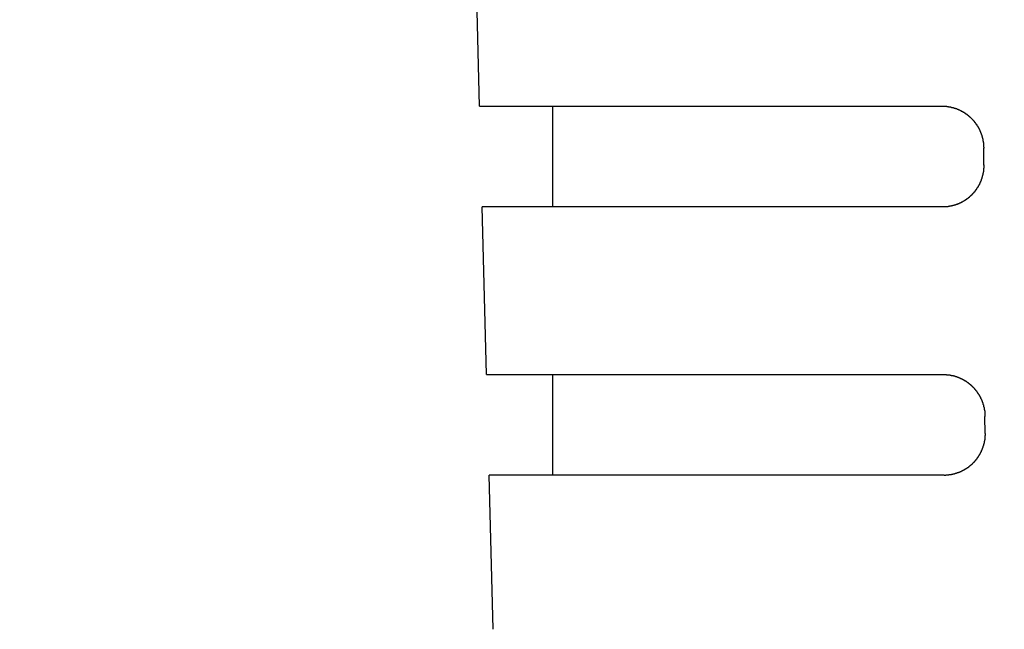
# Model space of a CAD drawing. Extents: x 85.2 to 97.4, y 23.1 to 30.3.
# Tile 4 of 43: x 88.209 to 88.671, y 24.467 to 24.753. Entities that reach past the tile are written whole.
import ezdxf

# ---------------------------------------------------------------- set-up
doc = ezdxf.new("R2010")
doc.units = 0
doc.header["$LTSCALE"] = 0.5
doc.layers.get('DEFPOINTS').update_dxf_attribs({"linetype": 'CONTINUOUS'})
doc.layers.add('BODY', color=1, linetype='CONTINUOUS')
doc.layers.add('DIM', color=254, linetype='CONTINUOUS')
doc.styles.get("Standard").update_dxf_attribs({"font": 'ROMANS.SHX'})
doc.dimstyles.get("Standard").update_dxf_attribs({"dimtxt": 2.5, "dimasz": 2.5, "dimexe": 1.25, "dimexo": 0.625, "dimtad": 1, "dimcen": 2.5, "dimazin": 3, "dimtfac": 1, "dimtmove": 0, "dimatfit": 3})

# ---------------------------------------------------------------- blocks, each defined once
blk = doc.blocks.new('*U18')
at = {"layer": 'DIM', "color": 0}
blk.add_text('1.299 [33.0]', height=0.1, dxfattribs=at).set_placement((86.64857, 24.60206))
blk = doc.blocks.new('*D7')
at = {"layer": 'DEFPOINTS', "color": 0}
for p in [(88.06127, 25.41896), (89.36048, 25.41896), (88.06127, 24.63539)]:
    blk.add_point(p, dxfattribs=at)
at = {"layer": 'DIM', "color": 0}
for p, q in [((88.06127, 25.35646), (88.06127, 24.58852)), ((89.36048, 25.35646), (89.36048, 24.58852)), ((87.93127, 24.63539), (87.6825, 24.63539)), ((89.49048, 24.63539), (89.62048, 24.63539))]:
    blk.add_line(p, q, dxfattribs=at)
for points in [[(87.93127, 24.65706), (87.93127, 24.61373), (88.06127, 24.63539)], [(89.49048, 24.65706), (89.49048, 24.61373), (89.36048, 24.63539)]]:
    blk.add_solid(points, dxfattribs=at)
at = {"layer": 'DIM'}
blk.add_blockref('*U18', (0, 0), dxfattribs=at)
blk = doc.blocks.new('*U19')
at = {"layer": 'DIM', "color": 0}
blk.add_text('.650 [16.5]', height=0.1, dxfattribs=at).set_placement((86.74293, 24.33687))
blk = doc.blocks.new('*D8')
at = {"layer": 'DEFPOINTS', "color": 0}
for p in [(88.06127, 25.38896), (88.71088, 25.19402), (88.71088, 24.37021)]:
    blk.add_point(p, dxfattribs=at)
at = {"layer": 'DIM', "color": 0}
for p, q in [((88.06127, 25.32646), (88.06127, 24.32333)), ((88.71088, 25.13152), (88.71088, 24.32333)), ((87.93127, 24.37021), (87.68162, 24.37021)), ((88.84088, 24.37021), (88.97088, 24.37021))]:
    blk.add_line(p, q, dxfattribs=at)
for points in [[(87.93127, 24.39187), (87.93127, 24.34854), (88.06127, 24.37021)], [(88.84088, 24.39187), (88.84088, 24.34854), (88.71088, 24.37021)]]:
    blk.add_solid(points, dxfattribs=at)
at = {"layer": 'DIM'}
blk.add_blockref('*U19', (0, 0), dxfattribs=at)

msp = doc.modelspace()

# ---------------------------------------------------------------- linework, layer by layer
at = {"layer": 'BODY'}
for p, q in [((88.42465, 24.71266), (88.42259, 24.79128)), ((88.42465, 24.71266), (88.64186, 24.71266)), ((88.45891, 24.71266), (88.45891, 24.66541)), ((88.6613, 24.68506), (88.66126, 24.69296)), ((88.64217, 24.66541), (88.42589, 24.66541)), ((88.42795, 24.5868), (88.42589, 24.66541)), ((88.42795, 24.5868), (88.64243, 24.5868)), ((88.45891, 24.5868), (88.45891, 24.53954)), ((88.66187, 24.55919), (88.66184, 24.56709)), ((88.64274, 24.53954), (88.42919, 24.53954)), ((88.43108, 24.46728), (88.42919, 24.53954))]:
    msp.add_line(p, q, dxfattribs=at)
for points in [[(88.6419, 24.7127, 0), (88.6419, 24.7127, 0), (88.642, 24.7127, 0), (88.6421, 24.7127, 0), (88.6422, 24.7127, 0), (88.6423, 24.7127, 0), (88.6423, 24.7127, 0), (88.6424, 24.7127, 0), (88.6425, 24.7127, 0), (88.6426, 24.7127, 0), (88.6426, 24.7126, 0), (88.6427, 24.7126, 0), (88.6428, 24.7126, 0), (88.6429, 24.7126, 0), (88.643, 24.7126, 0), (88.643, 24.7126, 0), (88.6431, 24.7126, 0), (88.6432, 24.7126, 0), (88.6433, 24.7126, 0), (88.6434, 24.7126, 0), (88.6434, 24.7126, 0), (88.6435, 24.7126, 0), (88.6436, 24.7126, 0), (88.6437, 24.7126, 0), (88.6437, 24.7126, 0), (88.6438, 24.7126, 0), (88.6439, 24.7126, 0), (88.644, 24.7125, 0), (88.6441, 24.7125, 0), (88.6441, 24.7125, 0), (88.6442, 24.7125, 0), (88.6443, 24.7125, 0), (88.6444, 24.7125, 0), (88.6444, 24.7125, 0), (88.6445, 24.7125, 0), (88.6446, 24.7125, 0), (88.6447, 24.7125, 0), (88.6448, 24.7124, 0), (88.6448, 24.7124, 0), (88.6449, 24.7124, 0), (88.645, 24.7124, 0), (88.6451, 24.7124, 0), (88.6451, 24.7124, 0), (88.6452, 24.7124, 0), (88.6453, 24.7123, 0), (88.6454, 24.7123, 0), (88.6455, 24.7123, 0), (88.6455, 24.7123, 0), (88.6456, 24.7123, 0), (88.6457, 24.7123, 0), (88.6458, 24.7123, 0), (88.6458, 24.7122, 0), (88.6459, 24.7122, 0), (88.646, 24.7122, 0), (88.6461, 24.7122, 0), (88.6461, 24.7122, 0), (88.6462, 24.7121, 0), (88.6463, 24.7121, 0), (88.6464, 24.7121, 0), (88.6465, 24.7121, 0), (88.6465, 24.7121, 0), (88.6466, 24.7121, 0), (88.6467, 24.712, 0), (88.6468, 24.712, 0), (88.6468, 24.712, 0), (88.6469, 24.712, 0), (88.647, 24.712, 0), (88.6471, 24.7119, 0), (88.6471, 24.7119, 0), (88.6472, 24.7119, 0), (88.6473, 24.7119, 0), (88.6474, 24.7118, 0), (88.6474, 24.7118, 0), (88.6475, 24.7118, 0), (88.6476, 24.7118, 0), (88.6477, 24.7117, 0), (88.6477, 24.7117, 0), (88.6478, 24.7117, 0), (88.6479, 24.7117, 0), (88.648, 24.7116, 0), (88.648, 24.7116, 0), (88.6481, 24.7116, 0), (88.6482, 24.7116, 0), (88.6483, 24.7115, 0), (88.6483, 24.7115, 0), (88.6484, 24.7115, 0), (88.6485, 24.7115, 0), (88.6486, 24.7114, 0), (88.6486, 24.7114, 0), (88.6487, 24.7114, 0), (88.6488, 24.7113, 0), (88.6489, 24.7113, 0), (88.6489, 24.7113, 0), (88.649, 24.7113, 0), (88.6491, 24.7112, 0), (88.6492, 24.7112, 0), (88.6492, 24.7112, 0), (88.6493, 24.7111, 0), (88.6494, 24.7111, 0), (88.6495, 24.7111, 0), (88.6495, 24.711, 0), (88.6496, 24.711, 0), (88.6497, 24.711, 0), (88.6497, 24.7109, 0), (88.6498, 24.7109, 0), (88.6499, 24.7109, 0), (88.65, 24.7108, 0), (88.65, 24.7108, 0), (88.6501, 24.7108, 0), (88.6502, 24.7107, 0), (88.6502, 24.7107, 0), (88.6503, 24.7107, 0), (88.6504, 24.7106, 0), (88.6505, 24.7106, 0), (88.6505, 24.7106, 0), (88.6506, 24.7105, 0), (88.6507, 24.7105, 0), (88.6507, 24.7104, 0), (88.6508, 24.7104, 0), (88.6509, 24.7104, 0), (88.651, 24.7103, 0), (88.651, 24.7103, 0), (88.6511, 24.7103, 0), (88.6512, 24.7102, 0), (88.6512, 24.7102, 0), (88.6513, 24.7101, 0), (88.6514, 24.7101, 0), (88.6514, 24.7101, 0), (88.6515, 24.71, 0), (88.6516, 24.71, 0), (88.6516, 24.7099, 0), (88.6517, 24.7099, 0), (88.6518, 24.7099, 0), (88.6518, 24.7098, 0), (88.6519, 24.7098, 0), (88.652, 24.7097, 0), (88.6521, 24.7097, 0), (88.6521, 24.7096, 0), (88.6522, 24.7096, 0), (88.6523, 24.7096, 0), (88.6523, 24.7095, 0), (88.6524, 24.7095, 0), (88.6525, 24.7094, 0), (88.6525, 24.7094, 0), (88.6526, 24.7093, 0), (88.6526, 24.7093, 0), (88.6527, 24.7092, 0), (88.6528, 24.7092, 0), (88.6528, 24.7092, 0), (88.6529, 24.7091, 0), (88.653, 24.7091, 0), (88.653, 24.709, 0), (88.6531, 24.709, 0), (88.6532, 24.7089, 0), (88.6532, 24.7089, 0), (88.6533, 24.7088, 0), (88.6534, 24.7088, 0), (88.6534, 24.7087, 0), (88.6535, 24.7087, 0), (88.6536, 24.7086, 0), (88.6536, 24.7086, 0), (88.6537, 24.7085, 0), (88.6537, 24.7085, 0), (88.6538, 24.7084, 0), (88.6539, 24.7084, 0), (88.6539, 24.7083, 0), (88.654, 24.7083, 0), (88.6541, 24.7082, 0), (88.6541, 24.7082, 0), (88.6542, 24.7081, 0), (88.6542, 24.7081, 0), (88.6543, 24.708, 0), (88.6544, 24.708, 0), (88.6544, 24.7079, 0), (88.6545, 24.7079, 0), (88.6545, 24.7078, 0), (88.6546, 24.7078, 0), (88.6547, 24.7077, 0), (88.6547, 24.7077, 0), (88.6548, 24.7076, 0), (88.6548, 24.7075, 0), (88.6549, 24.7075, 0), (88.655, 24.7074, 0), (88.655, 24.7074, 0), (88.6551, 24.7073, 0), (88.6551, 24.7073, 0), (88.6552, 24.7072, 0), (88.6552, 24.7072, 0), (88.6553, 24.7071, 0), (88.6554, 24.7071, 0), (88.6554, 24.707, 0), (88.6555, 24.7069, 0), (88.6555, 24.7069, 0), (88.6556, 24.7068, 0), (88.6556, 24.7068, 0), (88.6557, 24.7067, 0), (88.6558, 24.7066, 0), (88.6558, 24.7066, 0), (88.6559, 24.7065, 0), (88.6559, 24.7065, 0), (88.656, 24.7064, 0), (88.656, 24.7064, 0), (88.6561, 24.7063, 0), (88.6561, 24.7062, 0), (88.6562, 24.7062, 0), (88.6562, 24.7061, 0), (88.6563, 24.7061, 0), (88.6564, 24.706, 0), (88.6564, 24.7059, 0), (88.6565, 24.7059, 0), (88.6565, 24.7058, 0), (88.6566, 24.7058, 0), (88.6566, 24.7057, 0), (88.6567, 24.7056, 0), (88.6567, 24.7056, 0), (88.6568, 24.7055, 0), (88.6568, 24.7054, 0), (88.6569, 24.7054, 0), (88.6569, 24.7053, 0), (88.657, 24.7053, 0), (88.657, 24.7052, 0), (88.6571, 24.7051, 0), (88.6571, 24.7051, 0), (88.6572, 24.705, 0), (88.6572, 24.7049, 0), (88.6573, 24.7049, 0), (88.6573, 24.7048, 0), (88.6574, 24.7047, 0), (88.6574, 24.7047, 0), (88.6575, 24.7046, 0), (88.6575, 24.7045, 0), (88.6575, 24.7045, 0), (88.6576, 24.7044, 0), (88.6576, 24.7043, 0), (88.6577, 24.7043, 0), (88.6577, 24.7042, 0), (88.6578, 24.7042, 0), (88.6578, 24.7041, 0), (88.6579, 24.704, 0), (88.6579, 24.704, 0), (88.658, 24.7039, 0), (88.658, 24.7038, 0), (88.658, 24.7037, 0), (88.6581, 24.7037, 0), (88.6581, 24.7036, 0), (88.6582, 24.7035, 0), (88.6582, 24.7035, 0), (88.6583, 24.7034, 0), (88.6583, 24.7033, 0), (88.6583, 24.7033, 0), (88.6584, 24.7032, 0), (88.6584, 24.7031, 0), (88.6585, 24.7031, 0), (88.6585, 24.703, 0), (88.6586, 24.7029, 0), (88.6586, 24.7029, 0), (88.6586, 24.7028, 0), (88.6587, 24.7027, 0), (88.6587, 24.7026, 0), (88.6588, 24.7026, 0), (88.6588, 24.7025, 0), (88.6588, 24.7024, 0), (88.6589, 24.7024, 0), (88.6589, 24.7023, 0), (88.6589, 24.7022, 0), (88.659, 24.7021, 0), (88.659, 24.7021, 0), (88.6591, 24.702, 0), (88.6591, 24.7019, 0), (88.6591, 24.7019, 0), (88.6592, 24.7018, 0), (88.6592, 24.7017, 0), (88.6592, 24.7016, 0), (88.6593, 24.7016, 0), (88.6593, 24.7015, 0), (88.6593, 24.7014, 0), (88.6594, 24.7014, 0), (88.6594, 24.7013, 0), (88.6594, 24.7012, 0), (88.6595, 24.7011, 0), (88.6595, 24.7011, 0), (88.6595, 24.701, 0), (88.6596, 24.7009, 0), (88.6596, 24.7008, 0), (88.6596, 24.7008, 0), (88.6597, 24.7007, 0), (88.6597, 24.7006, 0), (88.6597, 24.7005, 0), (88.6598, 24.7005, 0), (88.6598, 24.7004, 0), (88.6598, 24.7003, 0), (88.6599, 24.7002, 0), (88.6599, 24.7002, 0), (88.6599, 24.7001, 0), (88.6599, 24.7, 0), (88.66, 24.6999, 0), (88.66, 24.6999, 0), (88.66, 24.6998, 0), (88.6601, 24.6997, 0), (88.6601, 24.6996, 0), (88.6601, 24.6996, 0), (88.6601, 24.6995, 0), (88.6602, 24.6994, 0), (88.6602, 24.6993, 0), (88.6602, 24.6992, 0), (88.6602, 24.6992, 0), (88.6603, 24.6991, 0), (88.6603, 24.699, 0), (88.6603, 24.6989, 0), (88.6603, 24.6989, 0), (88.6604, 24.6988, 0), (88.6604, 24.6987, 0), (88.6604, 24.6986, 0), (88.6604, 24.6986, 0), (88.6605, 24.6985, 0), (88.6605, 24.6984, 0), (88.6605, 24.6983, 0), (88.6605, 24.6982, 0), (88.6605, 24.6982, 0), (88.6606, 24.6981, 0), (88.6606, 24.698, 0), (88.6606, 24.6979, 0), (88.6606, 24.6979, 0), (88.6607, 24.6978, 0), (88.6607, 24.6977, 0), (88.6607, 24.6976, 0), (88.6607, 24.6975, 0), (88.6607, 24.6975, 0), (88.6607, 24.6974, 0), (88.6608, 24.6973, 0), (88.6608, 24.6972, 0), (88.6608, 24.6971, 0), (88.6608, 24.6971, 0), (88.6608, 24.697, 0), (88.6609, 24.6969, 0), (88.6609, 24.6968, 0), (88.6609, 24.6967, 0), (88.6609, 24.6967, 0), (88.6609, 24.6966, 0), (88.6609, 24.6965, 0), (88.6609, 24.6964, 0), (88.661, 24.6963, 0), (88.661, 24.6963, 0), (88.661, 24.6962, 0), (88.661, 24.6961, 0), (88.661, 24.696, 0), (88.661, 24.6959, 0), (88.661, 24.6959, 0), (88.661, 24.6958, 0), (88.6611, 24.6957, 0), (88.6611, 24.6956, 0), (88.6611, 24.6955, 0), (88.6611, 24.6955, 0), (88.6611, 24.6954, 0), (88.6611, 24.6953, 0), (88.6611, 24.6952, 0), (88.6611, 24.6951, 0), (88.6611, 24.6951, 0), (88.6612, 24.695, 0), (88.6612, 24.6949, 0), (88.6612, 24.6948, 0), (88.6612, 24.6947, 0), (88.6612, 24.6947, 0), (88.6612, 24.6946, 0), (88.6612, 24.6945, 0), (88.6612, 24.6944, 0), (88.6612, 24.6943, 0), (88.6612, 24.6943, 0), (88.6612, 24.6942, 0), (88.6612, 24.6941, 0), (88.6612, 24.694, 0), (88.6612, 24.6939, 0), (88.6612, 24.6939, 0), (88.6612, 24.6938, 0), (88.6612, 24.6937, 0), (88.6612, 24.6936, 0), (88.6613, 24.6935, 0), (88.6613, 24.6934, 0), (88.6613, 24.6934, 0), (88.6613, 24.6933, 0), (88.6613, 24.6932, 0), (88.6613, 24.6931, 0), (88.6613, 24.693, 0), (88.6613, 24.693, 0)], [(88.6613, 24.6851, 0), (88.6613, 24.685, 0), (88.6613, 24.6849, 0), (88.6613, 24.6848, 0), (88.6613, 24.6847, 0), (88.6613, 24.6847, 0), (88.6613, 24.6846, 0), (88.6613, 24.6845, 0), (88.6613, 24.6844, 0), (88.6613, 24.6843, 0), (88.6613, 24.6843, 0), (88.6613, 24.6842, 0), (88.6613, 24.6841, 0), (88.6613, 24.684, 0), (88.6613, 24.6839, 0), (88.6613, 24.6839, 0), (88.6613, 24.6838, 0), (88.6613, 24.6837, 0), (88.6613, 24.6836, 0), (88.6612, 24.6835, 0), (88.6612, 24.6834, 0), (88.6612, 24.6834, 0), (88.6612, 24.6833, 0), (88.6612, 24.6832, 0), (88.6612, 24.6831, 0), (88.6612, 24.683, 0), (88.6612, 24.683, 0), (88.6612, 24.6829, 0), (88.6612, 24.6828, 0), (88.6612, 24.6827, 0), (88.6612, 24.6826, 0), (88.6612, 24.6826, 0), (88.6611, 24.6825, 0), (88.6611, 24.6824, 0), (88.6611, 24.6823, 0), (88.6611, 24.6822, 0), (88.6611, 24.6822, 0), (88.6611, 24.6821, 0), (88.6611, 24.682, 0), (88.6611, 24.6819, 0), (88.6611, 24.6819, 0), (88.661, 24.6818, 0), (88.661, 24.6817, 0), (88.661, 24.6816, 0), (88.661, 24.6815, 0), (88.661, 24.6815, 0), (88.661, 24.6814, 0), (88.661, 24.6813, 0), (88.6609, 24.6812, 0), (88.6609, 24.6811, 0), (88.6609, 24.6811, 0), (88.6609, 24.681, 0), (88.6609, 24.6809, 0), (88.6609, 24.6808, 0), (88.6608, 24.6807, 0), (88.6608, 24.6807, 0), (88.6608, 24.6806, 0), (88.6608, 24.6805, 0), (88.6608, 24.6804, 0), (88.6608, 24.6804, 0), (88.6607, 24.6803, 0), (88.6607, 24.6802, 0), (88.6607, 24.6801, 0), (88.6607, 24.68, 0), (88.6607, 24.68, 0), (88.6606, 24.6799, 0), (88.6606, 24.6798, 0), (88.6606, 24.6797, 0), (88.6606, 24.6797, 0), (88.6606, 24.6796, 0), (88.6605, 24.6795, 0), (88.6605, 24.6794, 0), (88.6605, 24.6793, 0), (88.6605, 24.6793, 0), (88.6604, 24.6792, 0), (88.6604, 24.6791, 0), (88.6604, 24.679, 0), (88.6604, 24.679, 0), (88.6603, 24.6789, 0), (88.6603, 24.6788, 0), (88.6603, 24.6787, 0), (88.6603, 24.6787, 0), (88.6602, 24.6786, 0), (88.6602, 24.6785, 0), (88.6602, 24.6784, 0), (88.6602, 24.6784, 0), (88.6601, 24.6783, 0), (88.6601, 24.6782, 0), (88.6601, 24.6781, 0), (88.6601, 24.678, 0), (88.66, 24.678, 0), (88.66, 24.6779, 0), (88.66, 24.6778, 0), (88.6599, 24.6777, 0), (88.6599, 24.6777, 0), (88.6599, 24.6776, 0), (88.6599, 24.6775, 0), (88.6598, 24.6774, 0), (88.6598, 24.6774, 0), (88.6598, 24.6773, 0), (88.6597, 24.6772, 0), (88.6597, 24.6772, 0), (88.6597, 24.6771, 0), (88.6596, 24.677, 0), (88.6596, 24.6769, 0), (88.6596, 24.6769, 0), (88.6595, 24.6768, 0), (88.6595, 24.6767, 0), (88.6595, 24.6766, 0), (88.6594, 24.6766, 0), (88.6594, 24.6765, 0), (88.6594, 24.6764, 0), (88.6593, 24.6763, 0), (88.6593, 24.6763, 0), (88.6593, 24.6762, 0), (88.6592, 24.6761, 0), (88.6592, 24.6761, 0), (88.6592, 24.676, 0), (88.6591, 24.6759, 0), (88.6591, 24.6758, 0), (88.659, 24.6758, 0), (88.659, 24.6757, 0), (88.659, 24.6756, 0), (88.6589, 24.6756, 0), (88.6589, 24.6755, 0), (88.6589, 24.6754, 0), (88.6588, 24.6754, 0), (88.6588, 24.6753, 0), (88.6587, 24.6752, 0), (88.6587, 24.6751, 0), (88.6587, 24.6751, 0), (88.6586, 24.675, 0), (88.6586, 24.6749, 0), (88.6585, 24.6749, 0), (88.6585, 24.6748, 0), (88.6585, 24.6747, 0), (88.6584, 24.6747, 0), (88.6584, 24.6746, 0), (88.6583, 24.6745, 0), (88.6583, 24.6745, 0), (88.6583, 24.6744, 0), (88.6582, 24.6743, 0), (88.6582, 24.6743, 0), (88.6581, 24.6742, 0), (88.6581, 24.6741, 0), (88.658, 24.6741, 0), (88.658, 24.674, 0), (88.6579, 24.6739, 0), (88.6579, 24.6739, 0), (88.6579, 24.6738, 0), (88.6578, 24.6737, 0), (88.6578, 24.6737, 0), (88.6577, 24.6736, 0), (88.6577, 24.6735, 0), (88.6576, 24.6735, 0), (88.6576, 24.6734, 0), (88.6575, 24.6733, 0), (88.6575, 24.6733, 0), (88.6574, 24.6732, 0), (88.6574, 24.6731, 0), (88.6573, 24.6731, 0), (88.6573, 24.673, 0), (88.6572, 24.6729, 0), (88.6572, 24.6729, 0), (88.6572, 24.6728, 0), (88.6571, 24.6728, 0), (88.6571, 24.6727, 0), (88.657, 24.6726, 0), (88.657, 24.6726, 0), (88.6569, 24.6725, 0), (88.6569, 24.6724, 0), (88.6568, 24.6724, 0), (88.6568, 24.6723, 0), (88.6567, 24.6723, 0), (88.6567, 24.6722, 0), (88.6566, 24.6721, 0), (88.6565, 24.6721, 0), (88.6565, 24.672, 0), (88.6564, 24.672, 0), (88.6564, 24.6719, 0), (88.6563, 24.6718, 0), (88.6563, 24.6718, 0), (88.6562, 24.6717, 0), (88.6562, 24.6717, 0), (88.6561, 24.6716, 0), (88.6561, 24.6715, 0), (88.656, 24.6715, 0), (88.656, 24.6714, 0), (88.6559, 24.6714, 0), (88.6559, 24.6713, 0), (88.6558, 24.6713, 0), (88.6557, 24.6712, 0), (88.6557, 24.6711, 0), (88.6556, 24.6711, 0), (88.6556, 24.671, 0), (88.6555, 24.671, 0), (88.6555, 24.6709, 0), (88.6554, 24.6709, 0), (88.6553, 24.6708, 0), (88.6553, 24.6707, 0), (88.6552, 24.6707, 0), (88.6552, 24.6706, 0), (88.6551, 24.6706, 0), (88.6551, 24.6705, 0), (88.655, 24.6705, 0), (88.6549, 24.6704, 0), (88.6549, 24.6704, 0), (88.6548, 24.6703, 0), (88.6548, 24.6703, 0), (88.6547, 24.6702, 0), (88.6546, 24.6702, 0), (88.6546, 24.6701, 0), (88.6545, 24.67, 0), (88.6545, 24.67, 0), (88.6544, 24.6699, 0), (88.6543, 24.6699, 0), (88.6543, 24.6698, 0), (88.6542, 24.6698, 0), (88.6542, 24.6697, 0), (88.6541, 24.6697, 0), (88.654, 24.6696, 0), (88.654, 24.6696, 0), (88.6539, 24.6695, 0), (88.6539, 24.6695, 0), (88.6538, 24.6694, 0), (88.6537, 24.6694, 0), (88.6537, 24.6693, 0), (88.6536, 24.6693, 0), (88.6535, 24.6692, 0), (88.6535, 24.6692, 0), (88.6534, 24.6692, 0), (88.6533, 24.6691, 0), (88.6533, 24.6691, 0), (88.6532, 24.669, 0), (88.6532, 24.669, 0), (88.6531, 24.6689, 0), (88.653, 24.6689, 0), (88.653, 24.6688, 0), (88.6529, 24.6688, 0), (88.6528, 24.6687, 0), (88.6528, 24.6687, 0), (88.6527, 24.6687, 0), (88.6526, 24.6686, 0), (88.6526, 24.6686, 0), (88.6525, 24.6685, 0), (88.6524, 24.6685, 0), (88.6524, 24.6684, 0), (88.6523, 24.6684, 0), (88.6522, 24.6683, 0), (88.6522, 24.6683, 0), (88.6521, 24.6683, 0), (88.652, 24.6682, 0), (88.652, 24.6682, 0), (88.6519, 24.6681, 0), (88.6518, 24.6681, 0), (88.6518, 24.6681, 0), (88.6517, 24.668, 0), (88.6516, 24.668, 0), (88.6516, 24.6679, 0), (88.6515, 24.6679, 0), (88.6514, 24.6679, 0), (88.6514, 24.6678, 0), (88.6513, 24.6678, 0), (88.6512, 24.6677, 0), (88.6511, 24.6677, 0), (88.6511, 24.6677, 0), (88.651, 24.6676, 0), (88.6509, 24.6676, 0), (88.6509, 24.6676, 0), (88.6508, 24.6675, 0), (88.6507, 24.6675, 0), (88.6507, 24.6674, 0), (88.6506, 24.6674, 0), (88.6505, 24.6674, 0), (88.6504, 24.6673, 0), (88.6504, 24.6673, 0), (88.6503, 24.6673, 0), (88.6502, 24.6672, 0), (88.6502, 24.6672, 0), (88.6501, 24.6672, 0), (88.65, 24.6671, 0), (88.6499, 24.6671, 0), (88.6499, 24.6671, 0), (88.6498, 24.667, 0), (88.6497, 24.667, 0), (88.6497, 24.667, 0), (88.6496, 24.6669, 0), (88.6495, 24.6669, 0), (88.6494, 24.6669, 0), (88.6494, 24.6669, 0), (88.6493, 24.6668, 0), (88.6492, 24.6668, 0), (88.6491, 24.6668, 0), (88.6491, 24.6667, 0), (88.649, 24.6667, 0), (88.6489, 24.6667, 0), (88.6489, 24.6666, 0), (88.6488, 24.6666, 0), (88.6487, 24.6666, 0), (88.6486, 24.6666, 0), (88.6486, 24.6665, 0), (88.6485, 24.6665, 0), (88.6484, 24.6665, 0), (88.6483, 24.6665, 0), (88.6483, 24.6664, 0), (88.6482, 24.6664, 0), (88.6481, 24.6664, 0), (88.648, 24.6664, 0), (88.648, 24.6663, 0), (88.6479, 24.6663, 0), (88.6478, 24.6663, 0), (88.6477, 24.6663, 0), (88.6477, 24.6662, 0), (88.6476, 24.6662, 0), (88.6475, 24.6662, 0), (88.6474, 24.6662, 0), (88.6474, 24.6661, 0), (88.6473, 24.6661, 0), (88.6472, 24.6661, 0), (88.6471, 24.6661, 0), (88.6471, 24.6661, 0), (88.647, 24.666, 0), (88.6469, 24.666, 0), (88.6468, 24.666, 0), (88.6468, 24.666, 0), (88.6467, 24.666, 0), (88.6466, 24.6659, 0), (88.6465, 24.6659, 0), (88.6464, 24.6659, 0), (88.6464, 24.6659, 0), (88.6463, 24.6659, 0), (88.6462, 24.6659, 0), (88.6461, 24.6658, 0), (88.6461, 24.6658, 0), (88.646, 24.6658, 0), (88.6459, 24.6658, 0), (88.6458, 24.6658, 0), (88.6458, 24.6658, 0), (88.6457, 24.6657, 0), (88.6456, 24.6657, 0), (88.6455, 24.6657, 0), (88.6454, 24.6657, 0), (88.6454, 24.6657, 0), (88.6453, 24.6657, 0), (88.6452, 24.6657, 0), (88.6451, 24.6656, 0), (88.6451, 24.6656, 0), (88.645, 24.6656, 0), (88.6449, 24.6656, 0), (88.6448, 24.6656, 0), (88.6447, 24.6656, 0), (88.6447, 24.6656, 0), (88.6446, 24.6656, 0), (88.6445, 24.6656, 0), (88.6444, 24.6655, 0), (88.6444, 24.6655, 0), (88.6443, 24.6655, 0), (88.6442, 24.6655, 0), (88.6441, 24.6655, 0), (88.644, 24.6655, 0), (88.644, 24.6655, 0), (88.6439, 24.6655, 0), (88.6438, 24.6655, 0), (88.6437, 24.6655, 0), (88.6437, 24.6655, 0), (88.6436, 24.6655, 0), (88.6435, 24.6655, 0), (88.6434, 24.6654, 0), (88.6433, 24.6654, 0), (88.6433, 24.6654, 0), (88.6432, 24.6654, 0), (88.6431, 24.6654, 0), (88.643, 24.6654, 0), (88.643, 24.6654, 0), (88.6429, 24.6654, 0), (88.6428, 24.6654, 0), (88.6427, 24.6654, 0), (88.6426, 24.6654, 0), (88.6426, 24.6654, 0), (88.6425, 24.6654, 0), (88.6424, 24.6654, 0), (88.6423, 24.6654, 0), (88.6422, 24.6654, 0), (88.6422, 24.6654, 0)], [(88.6424, 24.5868, 0), (88.6425, 24.5868, 0), (88.6426, 24.5868, 0), (88.6427, 24.5868, 0), (88.6427, 24.5868, 0), (88.6428, 24.5868, 0), (88.6429, 24.5868, 0), (88.643, 24.5868, 0), (88.6431, 24.5868, 0), (88.6431, 24.5868, 0), (88.6432, 24.5868, 0), (88.6433, 24.5868, 0), (88.6434, 24.5868, 0), (88.6435, 24.5868, 0), (88.6435, 24.5868, 0), (88.6436, 24.5868, 0), (88.6437, 24.5868, 0), (88.6438, 24.5867, 0), (88.6438, 24.5867, 0), (88.6439, 24.5867, 0), (88.644, 24.5867, 0), (88.6441, 24.5867, 0), (88.6442, 24.5867, 0), (88.6442, 24.5867, 0), (88.6443, 24.5867, 0), (88.6444, 24.5867, 0), (88.6445, 24.5867, 0), (88.6446, 24.5867, 0), (88.6446, 24.5867, 0), (88.6447, 24.5867, 0), (88.6448, 24.5866, 0), (88.6449, 24.5866, 0), (88.6449, 24.5866, 0), (88.645, 24.5866, 0), (88.6451, 24.5866, 0), (88.6452, 24.5866, 0), (88.6453, 24.5866, 0), (88.6453, 24.5866, 0), (88.6454, 24.5866, 0), (88.6455, 24.5865, 0), (88.6456, 24.5865, 0), (88.6456, 24.5865, 0), (88.6457, 24.5865, 0), (88.6458, 24.5865, 0), (88.6459, 24.5865, 0), (88.646, 24.5865, 0), (88.646, 24.5864, 0), (88.6461, 24.5864, 0), (88.6462, 24.5864, 0), (88.6463, 24.5864, 0), (88.6463, 24.5864, 0), (88.6464, 24.5864, 0), (88.6465, 24.5864, 0), (88.6466, 24.5863, 0), (88.6466, 24.5863, 0), (88.6467, 24.5863, 0), (88.6468, 24.5863, 0), (88.6469, 24.5863, 0), (88.647, 24.5862, 0), (88.647, 24.5862, 0), (88.6471, 24.5862, 0), (88.6472, 24.5862, 0), (88.6473, 24.5862, 0), (88.6473, 24.5861, 0), (88.6474, 24.5861, 0), (88.6475, 24.5861, 0), (88.6476, 24.5861, 0), (88.6476, 24.5861, 0), (88.6477, 24.586, 0), (88.6478, 24.586, 0), (88.6479, 24.586, 0), (88.6479, 24.586, 0), (88.648, 24.5859, 0), (88.6481, 24.5859, 0), (88.6482, 24.5859, 0), (88.6482, 24.5859, 0), (88.6483, 24.5859, 0), (88.6484, 24.5858, 0), (88.6485, 24.5858, 0), (88.6485, 24.5858, 0), (88.6486, 24.5857, 0), (88.6487, 24.5857, 0), (88.6488, 24.5857, 0), (88.6488, 24.5857, 0), (88.6489, 24.5856, 0), (88.649, 24.5856, 0), (88.6491, 24.5856, 0), (88.6491, 24.5856, 0), (88.6492, 24.5855, 0), (88.6493, 24.5855, 0), (88.6494, 24.5855, 0), (88.6494, 24.5854, 0), (88.6495, 24.5854, 0), (88.6496, 24.5854, 0), (88.6497, 24.5854, 0), (88.6497, 24.5853, 0), (88.6498, 24.5853, 0), (88.6499, 24.5853, 0), (88.65, 24.5852, 0), (88.65, 24.5852, 0), (88.6501, 24.5852, 0), (88.6502, 24.5851, 0), (88.6502, 24.5851, 0), (88.6503, 24.5851, 0), (88.6504, 24.585, 0), (88.6505, 24.585, 0), (88.6505, 24.585, 0), (88.6506, 24.5849, 0), (88.6507, 24.5849, 0), (88.6507, 24.5849, 0), (88.6508, 24.5848, 0), (88.6509, 24.5848, 0), (88.651, 24.5848, 0), (88.651, 24.5847, 0), (88.6511, 24.5847, 0), (88.6512, 24.5847, 0), (88.6512, 24.5846, 0), (88.6513, 24.5846, 0), (88.6514, 24.5845, 0), (88.6515, 24.5845, 0), (88.6515, 24.5845, 0), (88.6516, 24.5844, 0), (88.6517, 24.5844, 0), (88.6517, 24.5843, 0), (88.6518, 24.5843, 0), (88.6519, 24.5843, 0), (88.6519, 24.5842, 0), (88.652, 24.5842, 0), (88.6521, 24.5842, 0), (88.6521, 24.5841, 0), (88.6522, 24.5841, 0), (88.6523, 24.584, 0), (88.6524, 24.584, 0), (88.6524, 24.5839, 0), (88.6525, 24.5839, 0), (88.6526, 24.5839, 0), (88.6526, 24.5838, 0), (88.6527, 24.5838, 0), (88.6528, 24.5837, 0), (88.6528, 24.5837, 0), (88.6529, 24.5836, 0), (88.653, 24.5836, 0), (88.653, 24.5836, 0), (88.6531, 24.5835, 0), (88.6532, 24.5835, 0), (88.6532, 24.5834, 0), (88.6533, 24.5834, 0), (88.6534, 24.5833, 0), (88.6534, 24.5833, 0), (88.6535, 24.5832, 0), (88.6535, 24.5832, 0), (88.6536, 24.5831, 0), (88.6537, 24.5831, 0), (88.6537, 24.5831, 0), (88.6538, 24.583, 0), (88.6539, 24.583, 0), (88.6539, 24.5829, 0), (88.654, 24.5829, 0), (88.6541, 24.5828, 0), (88.6541, 24.5828, 0), (88.6542, 24.5827, 0), (88.6543, 24.5827, 0), (88.6543, 24.5826, 0), (88.6544, 24.5826, 0), (88.6544, 24.5825, 0), (88.6545, 24.5825, 0), (88.6546, 24.5824, 0), (88.6546, 24.5824, 0), (88.6547, 24.5823, 0), (88.6547, 24.5823, 0), (88.6548, 24.5822, 0), (88.6549, 24.5822, 0), (88.6549, 24.5821, 0), (88.655, 24.5821, 0), (88.6551, 24.582, 0), (88.6551, 24.5819, 0), (88.6552, 24.5819, 0), (88.6552, 24.5818, 0), (88.6553, 24.5818, 0), (88.6554, 24.5817, 0), (88.6554, 24.5817, 0), (88.6555, 24.5816, 0), (88.6555, 24.5816, 0), (88.6556, 24.5815, 0), (88.6556, 24.5815, 0), (88.6557, 24.5814, 0), (88.6558, 24.5813, 0), (88.6558, 24.5813, 0), (88.6559, 24.5812, 0), (88.6559, 24.5812, 0), (88.656, 24.5811, 0), (88.656, 24.5811, 0), (88.6561, 24.581, 0), (88.6562, 24.581, 0), (88.6562, 24.5809, 0), (88.6563, 24.5808, 0), (88.6563, 24.5808, 0), (88.6564, 24.5807, 0), (88.6564, 24.5807, 0), (88.6565, 24.5806, 0), (88.6565, 24.5805, 0), (88.6566, 24.5805, 0), (88.6567, 24.5804, 0), (88.6567, 24.5804, 0), (88.6568, 24.5803, 0), (88.6568, 24.5802, 0), (88.6569, 24.5802, 0), (88.6569, 24.5801, 0), (88.657, 24.5801, 0), (88.657, 24.58, 0), (88.6571, 24.5799, 0), (88.6571, 24.5799, 0), (88.6572, 24.5798, 0), (88.6572, 24.5798, 0), (88.6573, 24.5797, 0), (88.6573, 24.5796, 0), (88.6574, 24.5796, 0), (88.6574, 24.5795, 0), (88.6575, 24.5794, 0), (88.6575, 24.5794, 0), (88.6576, 24.5793, 0), (88.6576, 24.5793, 0), (88.6577, 24.5792, 0), (88.6577, 24.5791, 0), (88.6578, 24.5791, 0), (88.6578, 24.579, 0), (88.6579, 24.5789, 0), (88.6579, 24.5789, 0), (88.658, 24.5788, 0), (88.658, 24.5787, 0), (88.6581, 24.5787, 0), (88.6581, 24.5786, 0), (88.6582, 24.5785, 0), (88.6582, 24.5785, 0), (88.6583, 24.5784, 0), (88.6583, 24.5783, 0), (88.6584, 24.5783, 0), (88.6584, 24.5782, 0), (88.6584, 24.5781, 0), (88.6585, 24.5781, 0), (88.6585, 24.578, 0), (88.6586, 24.5779, 0), (88.6586, 24.5779, 0), (88.6587, 24.5778, 0), (88.6587, 24.5777, 0), (88.6587, 24.5777, 0), (88.6588, 24.5776, 0), (88.6588, 24.5775, 0), (88.6589, 24.5775, 0), (88.6589, 24.5774, 0), (88.659, 24.5773, 0), (88.659, 24.5773, 0), (88.659, 24.5772, 0), (88.6591, 24.5771, 0), (88.6591, 24.5771, 0), (88.6592, 24.577, 0), (88.6592, 24.5769, 0), (88.6592, 24.5768, 0), (88.6593, 24.5768, 0), (88.6593, 24.5767, 0), (88.6594, 24.5766, 0), (88.6594, 24.5766, 0), (88.6594, 24.5765, 0), (88.6595, 24.5764, 0), (88.6595, 24.5764, 0), (88.6596, 24.5763, 0), (88.6596, 24.5762, 0), (88.6596, 24.5761, 0), (88.6597, 24.5761, 0), (88.6597, 24.576, 0), (88.6597, 24.5759, 0), (88.6598, 24.5758, 0), (88.6598, 24.5758, 0), (88.6598, 24.5757, 0), (88.6599, 24.5756, 0), (88.6599, 24.5756, 0), (88.6599, 24.5755, 0), (88.66, 24.5754, 0), (88.66, 24.5753, 0), (88.66, 24.5753, 0), (88.6601, 24.5752, 0), (88.6601, 24.5751, 0), (88.6601, 24.575, 0), (88.6602, 24.575, 0), (88.6602, 24.5749, 0), (88.6602, 24.5748, 0), (88.6603, 24.5747, 0), (88.6603, 24.5747, 0), (88.6603, 24.5746, 0), (88.6604, 24.5745, 0), (88.6604, 24.5744, 0), (88.6604, 24.5744, 0), (88.6605, 24.5743, 0), (88.6605, 24.5742, 0), (88.6605, 24.5741, 0), (88.6605, 24.5741, 0), (88.6606, 24.574, 0), (88.6606, 24.5739, 0), (88.6606, 24.5738, 0), (88.6607, 24.5738, 0), (88.6607, 24.5737, 0), (88.6607, 24.5736, 0), (88.6607, 24.5735, 0), (88.6608, 24.5735, 0), (88.6608, 24.5734, 0), (88.6608, 24.5733, 0), (88.6608, 24.5732, 0), (88.6609, 24.5732, 0), (88.6609, 24.5731, 0), (88.6609, 24.573, 0), (88.6609, 24.5729, 0), (88.661, 24.5728, 0), (88.661, 24.5728, 0), (88.661, 24.5727, 0), (88.661, 24.5726, 0), (88.6611, 24.5725, 0), (88.6611, 24.5725, 0), (88.6611, 24.5724, 0), (88.6611, 24.5723, 0), (88.6611, 24.5722, 0), (88.6612, 24.5721, 0), (88.6612, 24.5721, 0), (88.6612, 24.572, 0), (88.6612, 24.5719, 0), (88.6612, 24.5718, 0), (88.6613, 24.5717, 0), (88.6613, 24.5717, 0), (88.6613, 24.5716, 0), (88.6613, 24.5715, 0), (88.6613, 24.5714, 0), (88.6614, 24.5714, 0), (88.6614, 24.5713, 0), (88.6614, 24.5712, 0), (88.6614, 24.5711, 0), (88.6614, 24.571, 0), (88.6614, 24.571, 0), (88.6615, 24.5709, 0), (88.6615, 24.5708, 0), (88.6615, 24.5707, 0), (88.6615, 24.5706, 0), (88.6615, 24.5706, 0), (88.6615, 24.5705, 0), (88.6615, 24.5704, 0), (88.6616, 24.5703, 0), (88.6616, 24.5702, 0), (88.6616, 24.5702, 0), (88.6616, 24.5701, 0), (88.6616, 24.57, 0), (88.6616, 24.5699, 0), (88.6616, 24.5698, 0), (88.6616, 24.5698, 0), (88.6617, 24.5697, 0), (88.6617, 24.5696, 0), (88.6617, 24.5695, 0), (88.6617, 24.5694, 0), (88.6617, 24.5694, 0), (88.6617, 24.5693, 0), (88.6617, 24.5692, 0), (88.6617, 24.5691, 0), (88.6617, 24.569, 0), (88.6617, 24.569, 0), (88.6617, 24.5689, 0), (88.6618, 24.5688, 0), (88.6618, 24.5687, 0), (88.6618, 24.5686, 0), (88.6618, 24.5685, 0), (88.6618, 24.5685, 0), (88.6618, 24.5684, 0), (88.6618, 24.5683, 0), (88.6618, 24.5682, 0), (88.6618, 24.5681, 0), (88.6618, 24.5681, 0), (88.6618, 24.568, 0), (88.6618, 24.5679, 0), (88.6618, 24.5678, 0), (88.6618, 24.5677, 0), (88.6618, 24.5677, 0), (88.6618, 24.5676, 0), (88.6618, 24.5675, 0), (88.6618, 24.5674, 0), (88.6618, 24.5673, 0), (88.6618, 24.5673, 0), (88.6618, 24.5672, 0), (88.6618, 24.5671, 0)], [(88.6619, 24.5592, 0), (88.6619, 24.5591, 0), (88.6619, 24.559, 0), (88.6619, 24.5589, 0), (88.6619, 24.5589, 0), (88.6619, 24.5588, 0), (88.6619, 24.5587, 0), (88.6619, 24.5586, 0), (88.6619, 24.5585, 0), (88.6619, 24.5585, 0), (88.6619, 24.5584, 0), (88.6619, 24.5583, 0), (88.6619, 24.5582, 0), (88.6618, 24.5581, 0), (88.6618, 24.5581, 0), (88.6618, 24.558, 0), (88.6618, 24.5579, 0), (88.6618, 24.5578, 0), (88.6618, 24.5577, 0), (88.6618, 24.5577, 0), (88.6618, 24.5576, 0), (88.6618, 24.5575, 0), (88.6618, 24.5574, 0), (88.6618, 24.5573, 0), (88.6618, 24.5573, 0), (88.6618, 24.5572, 0), (88.6618, 24.5571, 0), (88.6618, 24.557, 0), (88.6618, 24.5569, 0), (88.6617, 24.5569, 0), (88.6617, 24.5568, 0), (88.6617, 24.5567, 0), (88.6617, 24.5566, 0), (88.6617, 24.5565, 0), (88.6617, 24.5565, 0), (88.6617, 24.5564, 0), (88.6617, 24.5563, 0), (88.6617, 24.5562, 0), (88.6617, 24.5561, 0), (88.6616, 24.5561, 0), (88.6616, 24.556, 0), (88.6616, 24.5559, 0), (88.6616, 24.5558, 0), (88.6616, 24.5557, 0), (88.6616, 24.5557, 0), (88.6616, 24.5556, 0), (88.6615, 24.5555, 0), (88.6615, 24.5554, 0), (88.6615, 24.5553, 0), (88.6615, 24.5553, 0), (88.6615, 24.5552, 0), (88.6615, 24.5551, 0), (88.6615, 24.555, 0), (88.6614, 24.555, 0), (88.6614, 24.5549, 0), (88.6614, 24.5548, 0), (88.6614, 24.5547, 0), (88.6614, 24.5546, 0), (88.6613, 24.5546, 0), (88.6613, 24.5545, 0), (88.6613, 24.5544, 0), (88.6613, 24.5543, 0), (88.6613, 24.5543, 0), (88.6613, 24.5542, 0), (88.6612, 24.5541, 0), (88.6612, 24.554, 0), (88.6612, 24.5539, 0), (88.6612, 24.5539, 0), (88.6611, 24.5538, 0), (88.6611, 24.5537, 0), (88.6611, 24.5536, 0), (88.6611, 24.5536, 0), (88.6611, 24.5535, 0), (88.661, 24.5534, 0), (88.661, 24.5533, 0), (88.661, 24.5532, 0), (88.661, 24.5532, 0), (88.6609, 24.5531, 0), (88.6609, 24.553, 0), (88.6609, 24.5529, 0), (88.6609, 24.5529, 0), (88.6608, 24.5528, 0), (88.6608, 24.5527, 0), (88.6608, 24.5526, 0), (88.6608, 24.5526, 0), (88.6607, 24.5525, 0), (88.6607, 24.5524, 0), (88.6607, 24.5523, 0), (88.6607, 24.5523, 0), (88.6606, 24.5522, 0), (88.6606, 24.5521, 0), (88.6606, 24.552, 0), (88.6605, 24.552, 0), (88.6605, 24.5519, 0), (88.6605, 24.5518, 0), (88.6605, 24.5517, 0), (88.6604, 24.5517, 0), (88.6604, 24.5516, 0), (88.6604, 24.5515, 0), (88.6603, 24.5514, 0), (88.6603, 24.5514, 0), (88.6603, 24.5513, 0), (88.6602, 24.5512, 0), (88.6602, 24.5511, 0), (88.6602, 24.5511, 0), (88.6601, 24.551, 0), (88.6601, 24.5509, 0), (88.6601, 24.5508, 0), (88.66, 24.5508, 0), (88.66, 24.5507, 0), (88.66, 24.5506, 0), (88.6599, 24.5506, 0), (88.6599, 24.5505, 0), (88.6599, 24.5504, 0), (88.6598, 24.5503, 0), (88.6598, 24.5503, 0), (88.6598, 24.5502, 0), (88.6597, 24.5501, 0), (88.6597, 24.55, 0), (88.6597, 24.55, 0), (88.6596, 24.5499, 0), (88.6596, 24.5498, 0), (88.6595, 24.5498, 0), (88.6595, 24.5497, 0), (88.6595, 24.5496, 0), (88.6594, 24.5496, 0), (88.6594, 24.5495, 0), (88.6594, 24.5494, 0), (88.6593, 24.5493, 0), (88.6593, 24.5493, 0), (88.6592, 24.5492, 0), (88.6592, 24.5491, 0), (88.6592, 24.5491, 0), (88.6591, 24.549, 0), (88.6591, 24.5489, 0), (88.659, 24.5489, 0), (88.659, 24.5488, 0), (88.659, 24.5487, 0), (88.6589, 24.5487, 0), (88.6589, 24.5486, 0), (88.6588, 24.5485, 0), (88.6588, 24.5485, 0), (88.6587, 24.5484, 0), (88.6587, 24.5483, 0), (88.6587, 24.5483, 0), (88.6586, 24.5482, 0), (88.6586, 24.5481, 0), (88.6585, 24.5481, 0), (88.6585, 24.548, 0), (88.6584, 24.5479, 0), (88.6584, 24.5479, 0), (88.6583, 24.5478, 0), (88.6583, 24.5477, 0), (88.6582, 24.5477, 0), (88.6582, 24.5476, 0), (88.6582, 24.5475, 0), (88.6581, 24.5475, 0), (88.6581, 24.5474, 0), (88.658, 24.5473, 0), (88.658, 24.5473, 0), (88.6579, 24.5472, 0), (88.6579, 24.5471, 0), (88.6578, 24.5471, 0), (88.6578, 24.547, 0), (88.6577, 24.547, 0), (88.6577, 24.5469, 0), (88.6576, 24.5468, 0), (88.6576, 24.5468, 0), (88.6575, 24.5467, 0), (88.6575, 24.5466, 0), (88.6574, 24.5466, 0), (88.6574, 24.5465, 0), (88.6573, 24.5465, 0), (88.6573, 24.5464, 0), (88.6572, 24.5463, 0), (88.6572, 24.5463, 0), (88.6571, 24.5462, 0), (88.6571, 24.5461, 0), (88.657, 24.5461, 0), (88.657, 24.546, 0), (88.6569, 24.546, 0), (88.6569, 24.5459, 0), (88.6568, 24.5459, 0), (88.6567, 24.5458, 0), (88.6567, 24.5457, 0), (88.6566, 24.5457, 0), (88.6566, 24.5456, 0), (88.6565, 24.5456, 0), (88.6565, 24.5455, 0), (88.6564, 24.5454, 0), (88.6564, 24.5454, 0), (88.6563, 24.5453, 0), (88.6563, 24.5453, 0), (88.6562, 24.5452, 0), (88.6561, 24.5452, 0), (88.6561, 24.5451, 0), (88.656, 24.545, 0), (88.656, 24.545, 0), (88.6559, 24.5449, 0), (88.6559, 24.5449, 0), (88.6558, 24.5448, 0), (88.6557, 24.5448, 0), (88.6557, 24.5447, 0), (88.6556, 24.5447, 0), (88.6556, 24.5446, 0), (88.6555, 24.5445, 0), (88.6555, 24.5445, 0), (88.6554, 24.5444, 0), (88.6553, 24.5444, 0), (88.6553, 24.5443, 0), (88.6552, 24.5443, 0), (88.6552, 24.5442, 0), (88.6551, 24.5442, 0), (88.655, 24.5441, 0), (88.655, 24.5441, 0), (88.6549, 24.544, 0), (88.6549, 24.544, 0), (88.6548, 24.5439, 0), (88.6547, 24.5439, 0), (88.6547, 24.5438, 0), (88.6546, 24.5438, 0), (88.6545, 24.5437, 0), (88.6545, 24.5437, 0), (88.6544, 24.5436, 0), (88.6544, 24.5436, 0), (88.6543, 24.5435, 0), (88.6542, 24.5435, 0), (88.6542, 24.5434, 0), (88.6541, 24.5434, 0), (88.654, 24.5433, 0), (88.654, 24.5433, 0), (88.6539, 24.5432, 0), (88.6539, 24.5432, 0), (88.6538, 24.5431, 0), (88.6537, 24.5431, 0), (88.6537, 24.5431, 0), (88.6536, 24.543, 0), (88.6535, 24.543, 0), (88.6535, 24.5429, 0), (88.6534, 24.5429, 0), (88.6533, 24.5428, 0), (88.6533, 24.5428, 0), (88.6532, 24.5427, 0), (88.6531, 24.5427, 0), (88.6531, 24.5426, 0), (88.653, 24.5426, 0), (88.6529, 24.5426, 0), (88.6529, 24.5425, 0), (88.6528, 24.5425, 0), (88.6527, 24.5424, 0), (88.6527, 24.5424, 0), (88.6526, 24.5424, 0), (88.6525, 24.5423, 0), (88.6525, 24.5423, 0), (88.6524, 24.5422, 0), (88.6523, 24.5422, 0), (88.6523, 24.5421, 0), (88.6522, 24.5421, 0), (88.6521, 24.5421, 0), (88.6521, 24.542, 0), (88.652, 24.542, 0), (88.6519, 24.542, 0), (88.6519, 24.5419, 0), (88.6518, 24.5419, 0), (88.6517, 24.5418, 0), (88.6517, 24.5418, 0), (88.6516, 24.5418, 0), (88.6515, 24.5417, 0), (88.6514, 24.5417, 0), (88.6514, 24.5417, 0), (88.6513, 24.5416, 0), (88.6512, 24.5416, 0), (88.6512, 24.5415, 0), (88.6511, 24.5415, 0), (88.651, 24.5415, 0), (88.651, 24.5414, 0), (88.6509, 24.5414, 0), (88.6508, 24.5414, 0), (88.6507, 24.5413, 0), (88.6507, 24.5413, 0), (88.6506, 24.5413, 0), (88.6505, 24.5412, 0), (88.6504, 24.5412, 0), (88.6504, 24.5412, 0), (88.6503, 24.5411, 0), (88.6502, 24.5411, 0), (88.6502, 24.5411, 0), (88.6501, 24.541, 0), (88.65, 24.541, 0), (88.6499, 24.541, 0), (88.6499, 24.541, 0), (88.6498, 24.5409, 0), (88.6497, 24.5409, 0), (88.6496, 24.5409, 0), (88.6496, 24.5408, 0), (88.6495, 24.5408, 0), (88.6494, 24.5408, 0), (88.6494, 24.5407, 0), (88.6493, 24.5407, 0), (88.6492, 24.5407, 0), (88.6491, 24.5407, 0), (88.6491, 24.5406, 0), (88.649, 24.5406, 0), (88.6489, 24.5406, 0), (88.6488, 24.5406, 0), (88.6488, 24.5405, 0), (88.6487, 24.5405, 0), (88.6486, 24.5405, 0), (88.6485, 24.5405, 0), (88.6485, 24.5404, 0), (88.6484, 24.5404, 0), (88.6483, 24.5404, 0), (88.6482, 24.5404, 0), (88.6482, 24.5403, 0), (88.6481, 24.5403, 0), (88.648, 24.5403, 0), (88.6479, 24.5403, 0), (88.6479, 24.5403, 0), (88.6478, 24.5402, 0), (88.6477, 24.5402, 0), (88.6476, 24.5402, 0), (88.6476, 24.5402, 0), (88.6475, 24.5401, 0), (88.6474, 24.5401, 0), (88.6473, 24.5401, 0), (88.6473, 24.5401, 0), (88.6472, 24.5401, 0), (88.6471, 24.5401, 0), (88.647, 24.54, 0), (88.6469, 24.54, 0), (88.6469, 24.54, 0), (88.6468, 24.54, 0), (88.6467, 24.54, 0), (88.6466, 24.5399, 0), (88.6466, 24.5399, 0), (88.6465, 24.5399, 0), (88.6464, 24.5399, 0), (88.6463, 24.5399, 0), (88.6463, 24.5399, 0), (88.6462, 24.5399, 0), (88.6461, 24.5398, 0), (88.646, 24.5398, 0), (88.6459, 24.5398, 0), (88.6459, 24.5398, 0), (88.6458, 24.5398, 0), (88.6457, 24.5398, 0), (88.6456, 24.5398, 0), (88.6456, 24.5398, 0), (88.6455, 24.5397, 0), (88.6454, 24.5397, 0), (88.6453, 24.5397, 0), (88.6452, 24.5397, 0), (88.6452, 24.5397, 0), (88.6451, 24.5397, 0), (88.645, 24.5397, 0), (88.6449, 24.5397, 0), (88.6449, 24.5397, 0), (88.6448, 24.5396, 0), (88.6447, 24.5396, 0), (88.6446, 24.5396, 0), (88.6445, 24.5396, 0), (88.6445, 24.5396, 0), (88.6444, 24.5396, 0), (88.6443, 24.5396, 0), (88.6442, 24.5396, 0), (88.6442, 24.5396, 0), (88.6441, 24.5396, 0), (88.644, 24.5396, 0), (88.6439, 24.5396, 0), (88.6438, 24.5396, 0), (88.6438, 24.5396, 0), (88.6437, 24.5396, 0), (88.6436, 24.5396, 0), (88.6435, 24.5396, 0), (88.6434, 24.5396, 0), (88.6434, 24.5395, 0), (88.6433, 24.5395, 0), (88.6432, 24.5395, 0), (88.6431, 24.5395, 0), (88.6431, 24.5395, 0), (88.643, 24.5395, 0), (88.6429, 24.5395, 0), (88.6428, 24.5395, 0), (88.6427, 24.5395, 0)]]:
    msp.add_polyline3d(points, dxfattribs=at)

# ---------------------------------------------------------------- dimensions: what is measured, and where the dimension line sits
at = {"layer": 'DIM'}
for base, p1, p2, picture, middle in [((88.06127, 24.63539), (89.36048, 25.41896), (88.06127, 25.41896), '*D7', (87.14857, 24.63539)), ((88.71088, 24.37021), (88.06127, 25.38896), (88.71088, 25.19402), '*D8', (87.19055, 24.37021))]:
    dim = msp.add_linear_dim(base=base, p1=p1, p2=p2, dimstyle='Standard', dxfattribs=at)
    dim.commit()
    dim.dimension.update_dxf_attribs({"geometry": picture, "text_midpoint": middle, "dimtype": 128})

doc.saveas('drawing.dxf')
